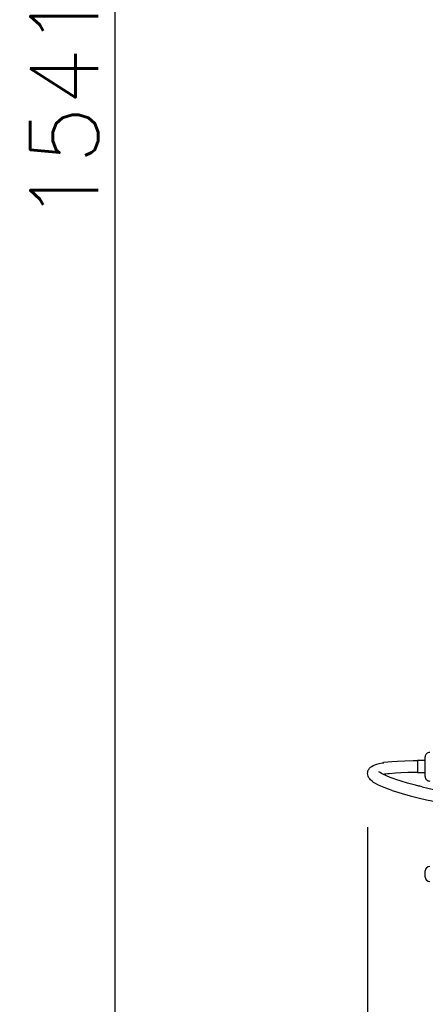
# Model space of a CAD drawing. Header units: millimetres. Extents: x -289 to 305, y -210 to 210.
# Tile 5 of 79: x -255 to -236, y -73 to -27. Entities that reach past the tile are written whole.
import ezdxf

# ---------------------------------------------------------------- set-up
doc = ezdxf.new("R2010")
doc.units = ezdxf.units.MM
doc.styles.get("Standard").update_dxf_attribs({"font": 'ROMANS', "bigfont": 'EXTFONT'})
doc.dimstyles.new('ISO-25', dxfattribs={"dimtxt": 2.5, "dimasz": 2.5, "dimexe": 1.25, "dimexo": 0.625, "dimtad": 1, "dimtxsty": 'Standard', "dimcen": 2.5, "dimadec": 0, "dimazin": 0, "dimtfac": 1, "dimtmove": 0, "dimatfit": 3, "dimfxl": 1, "dimarcsym": 0})

# ---------------------------------------------------------------- blocks, each defined once
blk = doc.blocks.new('DTL0021')
at = {"color": 7, "linetype": 'Continuous'}
for p, q in [((-169.5, 339.204285), (-169.5, 340)), ((-169.5, 327), (-169.5, 339.204285)), ((-169.5, 337.600006), (-174.5, 337.600006)), ((-174.5, 333.5), (-174.5, 329.399994)), ((-169.5, 329.399994), (-174.5, 329.399994)), ((-169.392822, 260.5), (-169.392822, 264.5))]:
    blk.add_line(p, q, dxfattribs=at)
at = {"color": 3, "linetype": 'Continuous'}
for p, q in [((-174.5, 337.600006), (-174.5, 329.399994)), ((-169.5, 337.600006), (-174.5, 337.600006)), ((-169.5, 329.399994), (-174.5, 329.399994))]:
    blk.add_line(p, q, dxfattribs=at)
for points in [[(-207.425415, 329.868103), (-207.307129, 330.41333), (-207.06308, 331.106324), (-206.726135, 331.757508), (-206.18805, 332.500458), (-205.581787, 333.118195), (-204.830902, 333.701477), (-203.924744, 334.240235), (-202.808655, 334.747162), (-201.533814, 335.191437), (-199.942414, 335.617157), (-197.995789, 336.012482), (-197.359406, 336.120209), (-197.138489, 336.155548), (-196.903626, 336.167694)], [(-174.5, 337.350006), (-177.342682, 337.33902), (-182.9982, 337.239899), (-187.715332, 337.051941), (-191.457947, 336.804657), (-194.221436, 336.541809), (-196.915894, 336.190155)], [(-206.675049, 326.195923), (-206.897614, 326.60376), (-207.206543, 327.34549), (-207.410767, 328.144379), (-207.490357, 329.019562), (-207.425415, 329.868103)], [(-191.341614, 317.748078), (-193.70578, 318.569428), (-196.534973, 319.640259), (-198.73645, 320.565186), (-200.66922, 321.47461), (-202.2034, 322.294434), (-203.533447, 323.116791), (-204.621521, 323.915741), (-205.509033, 324.713318), (-206.1539, 325.439362), (-206.675049, 326.195923)], [(-188.880127, 325.015931), (-189.94104, 325.405793), (-192.66742, 326.396057), (-195.069611, 327.36612), (-197.072815, 328.285523), (-198.451416, 329.019196), (-199.332886, 329.571869), (-200.104004, 330.202607)], [(-174.5, 329.649994), (-175.428894, 329.648835), (-180.956482, 329.587616), (-185.502991, 329.447998), (-189.092713, 329.257325), (-193.37323, 328.888672), (-194.197144, 328.792359), (-195.374695, 328.662079), (-195.755066, 328.623291)], [(-171.401703, 320.13794), (-172.157959, 320.354493), (-172.906677, 320.535431), (-173.654419, 320.718232), (-175.89032, 321.278321), (-181.05835, 322.658234), (-185.391052, 323.926056), (-188.890686, 325.047577)], [(-171.408203, 320.175476), (-167.643921, 319.307038), (-160.825226, 317.852906), (-156.269043, 316.9599), (-154.750122, 316.675476), (-153.609436, 316.442597), (-153.22638, 316.357422)], [(-191.341614, 317.748078), (-189.133423, 317.027588), (-184.648438, 315.673218), (-179.324036, 314.212708), (-173.186859, 312.683716)], [(-173.186859, 312.683716), (-168.555084, 311.621155), (-161.579712, 310.150116), (-154.601532, 308.820526)]]:
    blk.add_lwpolyline(points, dxfattribs=at)
at = {"color": 7, "linetype": 'Continuous'}
for centre, start, end in [((-166.5, 340), 90.000003, 180.000005), ((-166.5, 327), 179.999995, 269.999997), ((-166.392822, 264.5), 90.000003, 179.999995), ((-166.392822, 260.5), 180.000005, 269.999997)]:
    blk.add_arc(centre, 3, start, end, dxfattribs=at)
at = {"color": 3, "linetype": 'Continuous'}
blk.add_arc((-190.032105, 290.979187), 38.031973, 98.646503, 100.820648, dxfattribs=at)
blk = doc.blocks.new('_OPEN30')
at = {"color": 0, "linetype": 'ByBlock', "lineweight": -2}
for p, q in [((-1, 0.267949), (0, 0)), ((0, 0), (-1, -0.267949)), ((0, 0), (-1, 0))]:
    blk.add_line(p, q, dxfattribs=at)
blk = doc.blocks.new('*D29')
at = {"color": 0, "lineweight": -2}
for p, q in [((-226.22, 24.063), (-251.129, 24.063)), ((-250.415, -83.008), (-250.415, 21.063)), ((-237.957, -86.008), (-251.129, -86.008))]:
    blk.add_line(p, q, dxfattribs=at)
at = {"layer": 'Defpoints', "color": 0}
for p in [(-250.416, 24.063), (-223.68, 24.063), (-235.417, -86.008)]:
    blk.add_point(p, dxfattribs=at)
at = {"color": 0, "lineweight": -2, "xscale": 3, "yscale": 3, "zscale": 3}
for p, rotation in [((-250.415, 24.063), 89.99999999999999), ((-250.415, -86.008), 270)]:
    blk.add_blockref('_OPEN30', p, dxfattribs=dict(at, rotation=rotation))
at = {"color": 0, "insert": (-252.829, -30.971), "char_height": 3.2, "attachment_point": 5, "rotation": 90}
blk.add_mtext('1541', dxfattribs=at)
blk = doc.blocks.new('*D51')
at = {"color": 0, "lineweight": -2}
for p, q in [((-238.501, -65.047), (-238.501, -104.59)), ((-223.68, -92.618), (-223.68, -104.59)), ((-235.501, -103.876), (-226.68, -103.876))]:
    blk.add_line(p, q, dxfattribs=at)
at = {"layer": 'Defpoints', "color": 0}
for p in [(-238.501, -62.507), (-223.68, -90.078), (-223.68, -103.877)]:
    blk.add_point(p, dxfattribs=at)
at = {"color": 0, "lineweight": -2, "xscale": 3, "yscale": 3, "zscale": 3, "rotation": 180}
blk.add_blockref('_OPEN30', (-238.501, -103.876), dxfattribs=at)
at = {"color": 0, "lineweight": -2, "xscale": 3, "yscale": 3, "zscale": 3}
blk.add_blockref('_OPEN30', (-223.68, -103.876), dxfattribs=at)
at = {"color": 0, "insert": (-231.09, -101.455), "char_height": 3.2, "attachment_point": 5}
blk.add_mtext('207.5', dxfattribs=at)

msp = doc.modelspace()

# ---------------------------------------------------------------- block references
at = {"color": 7, "xscale": 0.071428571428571, "yscale": 0.071428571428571, "zscale": 0.071428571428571}
msp.add_blockref('DTL0021', (-223.68, -86.008), dxfattribs=at)

# ---------------------------------------------------------------- dimensions: what is measured, and where the dimension line sits
at = {"color": 7}
for base, p1, p2, angle, text, override, picture, middle in [((-250.415, 24.063), (-235.417, -86.008), (-223.68, 24.063), 270, '1541', {"dimtxt": 3.2, "dimasz": 3, "dimexe": 0.714286, "dimexo": 2.54, "dimgap": 0.8, "dimtad": 1, "dimtih": 0, "dimtoh": 0, "dimdec": 0, "dimdsep": 46, "dimblk1": 'OPEN30', "dimblk2": 'OPEN30', "dimsah": 1, "dimse1": 0, "dimse2": 0, "dimtmove": 0}, '*D29', (-250.415, -30.971)), ((-223.68, -103.876), (-238.501, -62.507), (-223.68, -90.078), 180, '207.5', {"dimtxt": 3.2, "dimasz": 3, "dimexe": 0.714286, "dimexo": 2.54, "dimgap": 0.8, "dimtad": 1, "dimtih": 0, "dimtoh": 0, "dimdec": 1, "dimdsep": 46, "dimblk1": 'OPEN30', "dimblk2": 'OPEN30', "dimsah": 1, "dimse1": 0, "dimse2": 0, "dimtmove": 0}, '*D51', (-231.09, -103.876))]:
    dim = msp.add_linear_dim(base=base, p1=p1, p2=p2, angle=angle, text=text, dimstyle='ISO-25', override=override, dxfattribs=at)
    dim.commit()
    dim.dimension.update_dxf_attribs({"geometry": picture, "text_midpoint": middle, "dimtype": 160})

doc.saveas('drawing.dxf')
